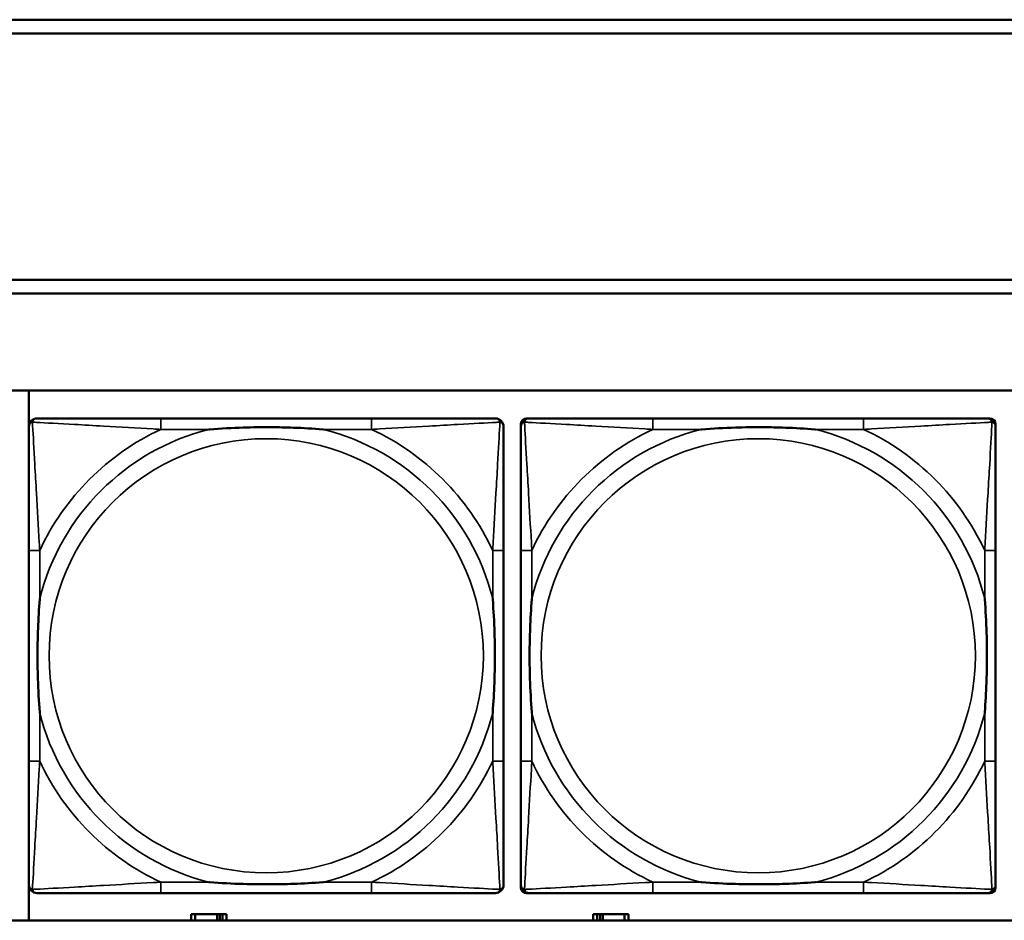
# Model space of a CAD drawing. Header units: inches. Extents: x 1.4 to 53.9, y 1.3 to 58.
# Tile 137 of 227: x 30.8 to 32.2, y 43.7 to 45. Entities that reach past the tile are written whole.
import ezdxf

# ---------------------------------------------------------------- set-up
doc = ezdxf.new("R2010")
doc.units = ezdxf.units.IN
doc.header["$MEASUREMENT"] = 0
doc.layers.add('Visible (ANSI)', color=7, linetype='Continuous', lineweight=50)
doc.layers.add('Visible Narrow (ANSI)', color=7, linetype='Continuous', lineweight=35)

msp = doc.modelspace()

# ---------------------------------------------------------------- linework, layer by layer
at = {"layer": 'Visible (ANSI)'}
for p, q in [((28.3757, 45.0414), (36.5227, 45.0414)), ((36.5227, 45.0214), (28.3757, 45.0214)), ((28.3757, 44.6661), (36.5227, 44.6661)), ((36.5227, 44.6461), (28.3757, 44.6461)), ((19.4287, 44.5061), (36.5227, 44.5061)), ((30.8285, 43.7414), (30.8285, 44.5061)), ((31.3231, 44.4658), (31.0191, 44.4658)), ((31.5386, 43.7886), (31.5386, 44.4579)), ((31.5464, 44.4658), (31.5504, 44.4658)), ((32.0331, 44.4658), (31.7291, 44.4658)), ((32.2118, 44.4658), (32.2157, 44.4658)), ((32.2236, 44.4579), (32.2236, 44.454)), ((30.8286, 44.2753), (30.8286, 43.9713)), ((31.5136, 43.9713), (31.5136, 44.2753)), ((31.5386, 44.2753), (31.5386, 43.9713)), ((32.2236, 43.9713), (32.2236, 44.2753)), ((32.2236, 43.7926), (32.2236, 43.7886)), ((31.0191, 43.7808), (31.3231, 43.7808)), ((32.2157, 43.7808), (31.5464, 43.7808)), ((31.7291, 43.7808), (32.0331, 43.7808)), ((31.0688, 43.7504), (31.063, 43.7504)), ((31.063, 43.7504), (31.063, 43.7414)), ((31.0688, 43.7504), (31.1001, 43.7504)), ((31.0688, 43.7414), (31.0688, 43.7504)), ((31.1001, 43.7414), (31.1001, 43.7504)), ((31.1001, 43.7504), (31.1042, 43.7504)), ((31.1042, 43.7504), (31.1042, 43.7414)), ((31.1042, 43.7504), (31.1081, 43.7504)), ((31.114, 43.7504), (31.1081, 43.7504)), ((31.1081, 43.7504), (31.1081, 43.7414)), ((31.114, 43.7414), (31.114, 43.7504)), ((31.6488, 43.7504), (31.643, 43.7504)), ((31.643, 43.7504), (31.643, 43.7414)), ((31.6488, 43.7504), (31.6528, 43.7504)), ((31.6488, 43.7414), (31.6488, 43.7504)), ((31.6528, 43.7414), (31.6528, 43.7504)), ((31.6528, 43.7504), (31.6568, 43.7504)), ((31.6568, 43.7504), (31.6568, 43.7414)), ((31.6568, 43.7504), (31.6881, 43.7504)), ((31.6881, 43.7504), (31.6881, 43.7414)), ((31.694, 43.7504), (31.6881, 43.7504)), ((31.694, 43.7414), (31.694, 43.7504)), ((36.5227, 43.7414), (19.4287, 43.7414))]:
    msp.add_line(p, q, dxfattribs=at)
for centre, radius, start, end in [((30.8404, 44.454), 0.0118, 90, 180), ((31.5018, 44.454), 0.0118, 0, 90), ((31.5464, 44.4579), 0.00787, 90, 180), ((31.5504, 44.454), 0.0118, 90, 180), ((32.2118, 44.454), 0.0118, 0, 90), ((32.2157, 44.4579), 0.00787, 0, 90), ((30.8404, 43.7926), 0.0118, 180, 270), ((31.5018, 43.7926), 0.0118, 270, 360), ((31.5504, 43.7926), 0.0118, 180, 270), ((31.5464, 43.7886), 0.00787, 180, 270), ((32.2118, 43.7926), 0.0118, 270, 360), ((32.2157, 43.7886), 0.00787, 270, 0)]:
    msp.add_arc(centre, radius, start, end, dxfattribs=at)
for points, knots in [([(30.8286, 44.454), (30.8286, 44.4391), (30.8286, 44.3975), (30.8286, 44.3569), (30.8286, 44.3303), (30.8286, 44.3025), (30.8286, 44.2753)], [-0.5252205, -0.5252205, -0.5252205, -0.5252205, -0.20743, -0.20743, -0.20743, 0, 0, 0, 0]), ([(31.0191, 44.4658), (31.0156, 44.4658), (31.012, 44.4658), (31.0084, 44.4658), (30.9752, 44.4658), (30.9415, 44.4658), (30.9106, 44.4658), (30.8837, 44.4658), (30.8581, 44.4658), (30.8447, 44.4658), (30.8431, 44.4658), (30.8416, 44.4658), (30.8404, 44.4658)], [0, 0, 0, 0, 0.0272471, 0.0272471, 0.0272471, 0.2790553, 0.2790553, 0.2790553, 0.4988354, 0.4988354, 0.4988354, 0.5252205, 0.5252205, 0.5252205, 0.5252205]), ([(31.5018, 44.4658), (31.4869, 44.4658), (31.4453, 44.4658), (31.4047, 44.4658), (31.3781, 44.4658), (31.3503, 44.4658), (31.3231, 44.4658)], [-0.5252205, -0.5252205, -0.5252205, -0.5252205, -0.20743, -0.20743, -0.20743, 0, 0, 0, 0]), ([(31.5136, 44.2753), (31.5136, 44.2788), (31.5136, 44.2824), (31.5136, 44.286), (31.5136, 44.3192), (31.5136, 44.3529), (31.5136, 44.3838), (31.5136, 44.4107), (31.5136, 44.4363), (31.5136, 44.4497), (31.5136, 44.4513), (31.5136, 44.4528), (31.5136, 44.454)], [0, 0, 0, 0, 0.0272471, 0.0272471, 0.0272471, 0.2790553, 0.2790553, 0.2790553, 0.4988354, 0.4988354, 0.4988354, 0.5252205, 0.5252205, 0.5252205, 0.5252205]), ([(31.5386, 44.454), (31.5386, 44.4391), (31.5386, 44.3975), (31.5386, 44.3569), (31.5386, 44.3303), (31.5386, 44.3025), (31.5386, 44.2753)], [-0.5252205, -0.5252205, -0.5252205, -0.5252205, -0.20743, -0.20743, -0.20743, 0, 0, 0, 0]), ([(31.7291, 44.4658), (31.7256, 44.4658), (31.722, 44.4658), (31.7184, 44.4658), (31.6852, 44.4658), (31.6515, 44.4658), (31.6206, 44.4658), (31.5937, 44.4658), (31.5681, 44.4658), (31.5547, 44.4658), (31.5531, 44.4658), (31.5516, 44.4658), (31.5504, 44.4658)], [0, 0, 0, 0, 0.0272471, 0.0272471, 0.0272471, 0.2790553, 0.2790553, 0.2790553, 0.4988354, 0.4988354, 0.4988354, 0.5252205, 0.5252205, 0.5252205, 0.5252205]), ([(32.2118, 44.4658), (32.1969, 44.4658), (32.1553, 44.4658), (32.1147, 44.4658), (32.0881, 44.4658), (32.0603, 44.4658), (32.0331, 44.4658)], [-0.5252205, -0.5252205, -0.5252205, -0.5252205, -0.20743, -0.20743, -0.20743, 0, 0, 0, 0]), ([(32.2236, 44.2753), (32.2236, 44.2788), (32.2236, 44.2824), (32.2236, 44.286), (32.2236, 44.3192), (32.2236, 44.3529), (32.2236, 44.3838), (32.2236, 44.4107), (32.2236, 44.4363), (32.2236, 44.4497), (32.2236, 44.4513), (32.2236, 44.4528), (32.2236, 44.454)], [0, 0, 0, 0, 0.0272471, 0.0272471, 0.0272471, 0.2790553, 0.2790553, 0.2790553, 0.4988354, 0.4988354, 0.4988354, 0.5252205, 0.5252205, 0.5252205, 0.5252205]), ([(31.0883, 44.4501), (31.0888, 44.4501), (31.0892, 44.4501), (31.1057, 44.4514), (31.1218, 44.4522), (31.1447, 44.4529), (31.1514, 44.4531), (31.1606, 44.4532), (31.1631, 44.4532), (31.1672, 44.4532), (31.1688, 44.4532), (31.1719, 44.4532), (31.1734, 44.4532), (31.177, 44.4532), (31.179, 44.4532), (31.1852, 44.4532), (31.1894, 44.4531), (31.1991, 44.4529), (31.2047, 44.4527), (31.2244, 44.452), (31.2385, 44.4512), (31.253, 44.4501), (31.2534, 44.4501), (31.2538, 44.4501)], [-0.416114, -0.416114, -0.416114, -0.416114, -0.4127691, -0.4127691, -0.2896446, -0.2896446, -0.2388934, -0.2388934, -0.2201881, -0.2201881, -0.2080204, -0.2080204, -0.196499, -0.196499, -0.1809939, -0.1809939, -0.149741, -0.149741, -0.1073162, -0.1073162, 0, 0, 0.0033356, 0.0033356, 0.0033356, 0.0033356]), ([(31.7983, 44.4501), (31.7988, 44.4501), (31.7992, 44.4501), (31.8157, 44.4514), (31.8318, 44.4522), (31.8547, 44.4529), (31.8614, 44.4531), (31.8706, 44.4532), (31.8731, 44.4532), (31.8772, 44.4532), (31.8788, 44.4532), (31.8819, 44.4532), (31.8834, 44.4532), (31.887, 44.4532), (31.889, 44.4532), (31.8952, 44.4532), (31.8994, 44.4531), (31.9091, 44.4529), (31.9147, 44.4527), (31.9344, 44.452), (31.9485, 44.4512), (31.963, 44.4501), (31.9634, 44.4501), (31.9638, 44.4501)], [-0.416114, -0.416114, -0.416114, -0.416114, -0.4127691, -0.4127691, -0.2896446, -0.2896446, -0.2388934, -0.2388934, -0.2201881, -0.2201881, -0.2080204, -0.2080204, -0.196499, -0.196499, -0.1809939, -0.1809939, -0.149741, -0.149741, -0.1073162, -0.1073162, 0, 0, 0.0033356, 0.0033356, 0.0033356, 0.0033356]), ([(30.8443, 44.0405), (30.8443, 44.041), (30.8443, 44.0414), (30.843, 44.0579), (30.8422, 44.074), (30.8415, 44.0969), (30.8413, 44.1036), (30.8412, 44.1128), (30.8412, 44.1153), (30.8412, 44.1194), (30.8412, 44.121), (30.8412, 44.1241), (30.8412, 44.1256), (30.8412, 44.1292), (30.8412, 44.1312), (30.8412, 44.1374), (30.8413, 44.1416), (30.8415, 44.1513), (30.8417, 44.1569), (30.8424, 44.1766), (30.8432, 44.1907), (30.8443, 44.2052), (30.8443, 44.2056), (30.8443, 44.206)], [-0.416114, -0.416114, -0.416114, -0.416114, -0.4127691, -0.4127691, -0.2896446, -0.2896446, -0.2388934, -0.2388934, -0.2201881, -0.2201881, -0.2080204, -0.2080204, -0.196499, -0.196499, -0.1809939, -0.1809939, -0.149741, -0.149741, -0.1073162, -0.1073162, 0, 0, 0.0033356, 0.0033356, 0.0033356, 0.0033356]), ([(31.4979, 44.206), (31.4979, 44.2056), (31.4979, 44.2052), (31.4992, 44.1887), (31.5, 44.1726), (31.5007, 44.1496), (31.5009, 44.143), (31.501, 44.1338), (31.501, 44.1313), (31.501, 44.1272), (31.501, 44.1256), (31.501, 44.1225), (31.501, 44.121), (31.501, 44.1174), (31.501, 44.1153), (31.501, 44.1092), (31.5009, 44.105), (31.5007, 44.0953), (31.5005, 44.0897), (31.4998, 44.0699), (31.499, 44.0559), (31.4979, 44.0414), (31.4979, 44.041), (31.4979, 44.0405)], [-0.416114, -0.416114, -0.416114, -0.416114, -0.4127691, -0.4127691, -0.2896446, -0.2896446, -0.2388934, -0.2388934, -0.2201881, -0.2201881, -0.2080204, -0.2080204, -0.196499, -0.196499, -0.1809939, -0.1809939, -0.149741, -0.149741, -0.1073162, -0.1073162, 0, 0, 0.0033356, 0.0033356, 0.0033356, 0.0033356]), ([(31.5543, 44.0405), (31.5543, 44.041), (31.5543, 44.0414), (31.553, 44.0579), (31.5522, 44.074), (31.5515, 44.0969), (31.5513, 44.1036), (31.5512, 44.1128), (31.5512, 44.1153), (31.5512, 44.1194), (31.5512, 44.121), (31.5512, 44.1241), (31.5512, 44.1256), (31.5512, 44.1292), (31.5512, 44.1312), (31.5512, 44.1374), (31.5513, 44.1416), (31.5515, 44.1513), (31.5517, 44.1569), (31.5524, 44.1766), (31.5532, 44.1907), (31.5543, 44.2052), (31.5543, 44.2056), (31.5543, 44.206)], [-0.416114, -0.416114, -0.416114, -0.416114, -0.4127691, -0.4127691, -0.2896446, -0.2896446, -0.2388934, -0.2388934, -0.2201881, -0.2201881, -0.2080204, -0.2080204, -0.196499, -0.196499, -0.1809939, -0.1809939, -0.149741, -0.149741, -0.1073162, -0.1073162, 0, 0, 0.0033356, 0.0033356, 0.0033356, 0.0033356]), ([(32.2079, 44.206), (32.2079, 44.2056), (32.2079, 44.2052), (32.2092, 44.1887), (32.21, 44.1726), (32.2107, 44.1496), (32.2109, 44.143), (32.211, 44.1338), (32.211, 44.1313), (32.211, 44.1272), (32.211, 44.1256), (32.211, 44.1225), (32.211, 44.121), (32.211, 44.1174), (32.211, 44.1153), (32.211, 44.1092), (32.2109, 44.105), (32.2107, 44.0953), (32.2105, 44.0897), (32.2098, 44.0699), (32.209, 44.0559), (32.2079, 44.0414), (32.2079, 44.041), (32.2079, 44.0405)], [-0.416114, -0.416114, -0.416114, -0.416114, -0.4127691, -0.4127691, -0.2896446, -0.2896446, -0.2388934, -0.2388934, -0.2201881, -0.2201881, -0.2080204, -0.2080204, -0.196499, -0.196499, -0.1809939, -0.1809939, -0.149741, -0.149741, -0.1073162, -0.1073162, 0, 0, 0.0033356, 0.0033356, 0.0033356, 0.0033356]), ([(30.8286, 43.9713), (30.8286, 43.9441), (30.8286, 43.9163), (30.8286, 43.8897), (30.8286, 43.8491), (30.8286, 43.8075), (30.8286, 43.7926)], [3.9382945, 3.9382945, 3.9382945, 3.9382945, 4.1457245, 4.1457245, 4.1457245, 4.463515, 4.463515, 4.463515, 4.463515]), ([(31.5136, 43.7926), (31.5136, 43.8075), (31.5136, 43.8491), (31.5136, 43.8897), (31.5136, 43.9163), (31.5136, 43.9441), (31.5136, 43.9713)], [-0.5252205, -0.5252205, -0.5252205, -0.5252205, -0.20743, -0.20743, -0.20743, 0, 0, 0, 0]), ([(31.5386, 43.9713), (31.5386, 43.9441), (31.5386, 43.9163), (31.5386, 43.8897), (31.5386, 43.8491), (31.5386, 43.8075), (31.5386, 43.7926)], [3.9382945, 3.9382945, 3.9382945, 3.9382945, 4.1457245, 4.1457245, 4.1457245, 4.463515, 4.463515, 4.463515, 4.463515]), ([(32.2236, 43.7926), (32.2236, 43.8075), (32.2236, 43.8491), (32.2236, 43.8897), (32.2236, 43.9163), (32.2236, 43.9441), (32.2236, 43.9713)], [-0.5252205, -0.5252205, -0.5252205, -0.5252205, -0.20743, -0.20743, -0.20743, 0, 0, 0, 0]), ([(31.2538, 43.7965), (31.2534, 43.7965), (31.253, 43.7965), (31.2385, 43.7954), (31.2244, 43.7946), (31.2047, 43.7939), (31.1991, 43.7937), (31.1894, 43.7935), (31.1852, 43.7934), (31.179, 43.7934), (31.177, 43.7934), (31.1734, 43.7934), (31.1719, 43.7934), (31.1688, 43.7934), (31.1672, 43.7934), (31.1631, 43.7934), (31.1606, 43.7934), (31.1514, 43.7935), (31.1447, 43.7937), (31.1218, 43.7944), (31.1057, 43.7952), (31.0892, 43.7965), (31.0888, 43.7965), (31.0883, 43.7965)], [-0.4149464, -0.4149464, -0.4149464, -0.4149464, -0.41162, -0.41162, -0.3046026, -0.3046026, -0.2622958, -0.2622958, -0.23113, -0.23113, -0.215668, -0.215668, -0.2041787, -0.2041787, -0.1920448, -0.1920448, -0.1733916, -0.1733916, -0.1227817, -0.1227817, 0, 0, 0.0033356, 0.0033356, 0.0033356, 0.0033356]), ([(31.9638, 43.7965), (31.9634, 43.7965), (31.963, 43.7965), (31.9485, 43.7954), (31.9344, 43.7946), (31.9147, 43.7939), (31.9091, 43.7937), (31.8994, 43.7935), (31.8952, 43.7934), (31.889, 43.7934), (31.887, 43.7934), (31.8834, 43.7934), (31.8819, 43.7934), (31.8788, 43.7934), (31.8772, 43.7934), (31.8731, 43.7934), (31.8706, 43.7934), (31.8614, 43.7935), (31.8547, 43.7937), (31.8318, 43.7944), (31.8157, 43.7952), (31.7992, 43.7965), (31.7988, 43.7965), (31.7983, 43.7965)], [-0.4149464, -0.4149464, -0.4149464, -0.4149464, -0.41162, -0.41162, -0.3046026, -0.3046026, -0.2622958, -0.2622958, -0.23113, -0.23113, -0.215668, -0.215668, -0.2041787, -0.2041787, -0.1920448, -0.1920448, -0.1733916, -0.1733916, -0.1227817, -0.1227817, 0, 0, 0.0033356, 0.0033356, 0.0033356, 0.0033356]), ([(30.8404, 43.7808), (30.8553, 43.7808), (30.8969, 43.7808), (30.9375, 43.7808), (30.9641, 43.7808), (30.9919, 43.7808), (31.0191, 43.7808)], [-0.5252205, -0.5252205, -0.5252205, -0.5252205, -0.20743, -0.20743, -0.20743, 0, 0, 0, 0]), ([(31.3231, 43.7808), (31.3503, 43.7808), (31.3781, 43.7808), (31.4047, 43.7808), (31.4453, 43.7808), (31.4869, 43.7808), (31.5018, 43.7808)], [3.9382945, 3.9382945, 3.9382945, 3.9382945, 4.1457245, 4.1457245, 4.1457245, 4.463515, 4.463515, 4.463515, 4.463515]), ([(31.5504, 43.7808), (31.5653, 43.7808), (31.6069, 43.7808), (31.6475, 43.7808), (31.6741, 43.7808), (31.7019, 43.7808), (31.7291, 43.7808)], [-0.5252205, -0.5252205, -0.5252205, -0.5252205, -0.20743, -0.20743, -0.20743, 0, 0, 0, 0]), ([(32.0331, 43.7808), (32.0603, 43.7808), (32.0881, 43.7808), (32.1147, 43.7808), (32.1553, 43.7808), (32.1969, 43.7808), (32.2118, 43.7808)], [3.9382945, 3.9382945, 3.9382945, 3.9382945, 4.1457245, 4.1457245, 4.1457245, 4.463515, 4.463515, 4.463515, 4.463515])]:
    msp.add_open_spline(points, degree=3, knots=knots, dxfattribs=at)
at = {"layer": 'Visible Narrow (ANSI)'}
for p, q in [((31.0191, 44.4658), (31.0191, 44.4501)), ((31.3231, 44.4658), (31.3231, 44.4501)), ((31.7291, 44.4658), (31.7291, 44.4501)), ((32.0331, 44.4658), (32.0331, 44.4501)), ((31.0191, 44.4501), (31.0883, 44.4501)), ((31.2538, 44.4501), (31.3231, 44.4501)), ((31.7291, 44.4501), (31.7983, 44.4501)), ((31.9638, 44.4501), (32.0331, 44.4501)), ((30.8443, 44.2753), (30.8286, 44.2753)), ((30.8443, 44.206), (30.8443, 44.2753)), ((31.5136, 44.2753), (31.4979, 44.2753)), ((31.4979, 44.2753), (31.4979, 44.206)), ((31.5543, 44.2753), (31.5386, 44.2753)), ((31.5543, 44.206), (31.5543, 44.2753)), ((32.2236, 44.2753), (32.2079, 44.2753)), ((32.2079, 44.2753), (32.2079, 44.206)), ((30.8443, 43.9713), (30.8443, 44.0405)), ((31.4979, 44.0405), (31.4979, 43.9713)), ((31.5543, 43.9713), (31.5543, 44.0405)), ((32.2079, 44.0405), (32.2079, 43.9713)), ((30.8443, 43.9713), (30.8286, 43.9713)), ((31.5136, 43.9713), (31.4979, 43.9713)), ((31.5543, 43.9713), (31.5386, 43.9713)), ((32.2236, 43.9713), (32.2079, 43.9713)), ((31.0191, 43.7965), (31.0191, 43.7808)), ((31.0883, 43.7965), (31.0191, 43.7965)), ((31.3231, 43.7965), (31.2538, 43.7965)), ((31.3231, 43.7965), (31.3231, 43.7808)), ((31.7291, 43.7965), (31.7291, 43.7808)), ((31.7983, 43.7965), (31.7291, 43.7965)), ((32.0331, 43.7965), (31.9638, 43.7965)), ((32.0331, 43.7965), (32.0331, 43.7808))]:
    msp.add_line(p, q, dxfattribs=at)
for centre in [(31.1711, 44.1233), (31.8811, 44.1233)]:
    msp.add_circle(centre, 0.3133, dxfattribs=at)
for centre, radius, start, end in [((31.1711, 44.1233), 0.3371, 104.2103, 165.7897), ((31.1711, 44.1233), 0.3604, 114.9407, 155.0593), ((31.1711, 44.1233), 0.3371, 14.2103, 75.7897), ((31.1711, 44.1233), 0.3604, 24.9407, 65.0593), ((31.8811, 44.1233), 0.3371, 104.2103, 165.7897), ((31.8811, 44.1233), 0.3604, 114.9407, 155.0593), ((31.8811, 44.1233), 0.3371, 14.2103, 75.7897), ((31.8811, 44.1233), 0.3604, 24.9407, 65.0593), ((31.1711, 44.1233), 0.3371, 194.2103, 255.7897), ((31.1711, 44.1233), 0.3371, 284.2103, 345.7897), ((31.8811, 44.1233), 0.3371, 194.2103, 255.7897), ((31.8811, 44.1233), 0.3371, 284.2103, 345.7897), ((31.1711, 44.1233), 0.3604, 204.9407, 245.0593), ((31.1711, 44.1233), 0.3604, 294.9407, 335.0593), ((31.8811, 44.1233), 0.3604, 204.9407, 245.0593), ((31.8811, 44.1233), 0.3604, 294.9407, 335.0593)]:
    msp.add_arc(centre, radius, start, end, dxfattribs=at)
for points, knots in [([(30.8286, 44.454), (30.8286, 44.4546), (30.8287, 44.4552), (30.8289, 44.4562), (30.8291, 44.4566), (30.8294, 44.4572), (30.8295, 44.4575), (30.8298, 44.4579), (30.8299, 44.458), (30.8302, 44.4584), (30.8305, 44.4587), (30.8312, 44.4593), (30.8317, 44.4596), (30.8327, 44.4601), (30.8333, 44.4604), (30.8339, 44.4605)], [-0.02627331, -0.02627331, -0.02627331, -0.02627331, -0.02158775, -0.02158775, -0.01736415, -0.01736415, -0.0147244, -0.0147244, -0.01307456, -0.01307456, -0.00977487, -0.00977487, -0.00449537, -0.00449537, 0.00012419, 0.00012419, 0.00012419, 0.00012419]), ([(30.8339, 44.4605), (30.834, 44.4611), (30.8343, 44.4617), (30.8348, 44.4627), (30.8351, 44.4632), (30.8357, 44.4639), (30.836, 44.4642), (30.8364, 44.4645), (30.8365, 44.4646), (30.8369, 44.4649), (30.8371, 44.465), (30.8378, 44.4653), (30.8382, 44.4655), (30.8392, 44.4657), (30.8398, 44.4658), (30.8404, 44.4658)], [-0.00012419, -0.00012419, -0.00012419, -0.00012419, 0.00449537, 0.00449537, 0.00977487, 0.00977487, 0.01307456, 0.01307456, 0.0147244, 0.0147244, 0.01736415, 0.01736415, 0.02158775, 0.02158775, 0.02627331, 0.02627331, 0.02627331, 0.02627331]), ([(30.8443, 44.2753), (30.8441, 44.279), (30.8439, 44.2828), (30.8424, 44.3101), (30.841, 44.3343), (30.8388, 44.3722), (30.8379, 44.3862), (30.8359, 44.4214), (30.8349, 44.4416), (30.834, 44.457), (30.834, 44.4588), (30.8339, 44.4605)], [0, 0, 0, 0, 0.0278591, 0.0278591, 0.201273, 0.201273, 0.3066357, 0.3066357, 0.475216, 0.475216, 0.5007189, 0.5007189, 0.5007189, 0.5007189]), ([(30.8339, 44.4605), (30.8356, 44.4604), (30.8374, 44.4603), (30.8528, 44.4595), (30.8729, 44.4584), (30.9082, 44.4565), (30.9222, 44.4556), (30.9601, 44.4534), (30.9843, 44.452), (31.0116, 44.4505), (31.0154, 44.4503), (31.0191, 44.4501)], [-0.5007189, -0.5007189, -0.5007189, -0.5007189, -0.475216, -0.475216, -0.3066357, -0.3066357, -0.201273, -0.201273, -0.0278591, -0.0278591, 0, 0, 0, 0]), ([(31.3231, 44.4501), (31.3268, 44.4503), (31.3306, 44.4505), (31.3579, 44.452), (31.3821, 44.4534), (31.42, 44.4556), (31.434, 44.4565), (31.4692, 44.4584), (31.4894, 44.4595), (31.5048, 44.4603), (31.5066, 44.4604), (31.5083, 44.4605)], [0, 0, 0, 0, 0.0278591, 0.0278591, 0.201273, 0.201273, 0.3066357, 0.3066357, 0.475216, 0.475216, 0.5007189, 0.5007189, 0.5007189, 0.5007189]), ([(31.5083, 44.4605), (31.5082, 44.4588), (31.5081, 44.457), (31.5073, 44.4416), (31.5062, 44.4214), (31.5043, 44.3862), (31.5034, 44.3722), (31.5012, 44.3343), (31.4998, 44.3101), (31.4983, 44.2828), (31.4981, 44.279), (31.4979, 44.2753)], [-0.5007189, -0.5007189, -0.5007189, -0.5007189, -0.475216, -0.475216, -0.3066357, -0.3066357, -0.201273, -0.201273, -0.0278591, -0.0278591, 0, 0, 0, 0]), ([(31.5018, 44.4658), (31.5024, 44.4658), (31.503, 44.4657), (31.504, 44.4655), (31.5044, 44.4653), (31.505, 44.465), (31.5053, 44.4649), (31.5057, 44.4646), (31.5058, 44.4645), (31.5062, 44.4642), (31.5065, 44.4639), (31.5071, 44.4632), (31.5074, 44.4627), (31.5079, 44.4617), (31.5082, 44.4611), (31.5083, 44.4605)], [-0.02627331, -0.02627331, -0.02627331, -0.02627331, -0.02158775, -0.02158775, -0.01736415, -0.01736415, -0.0147244, -0.0147244, -0.01307456, -0.01307456, -0.00977487, -0.00977487, -0.00449537, -0.00449537, 0.00012419, 0.00012419, 0.00012419, 0.00012419]), ([(31.5083, 44.4605), (31.5089, 44.4604), (31.5095, 44.4601), (31.5105, 44.4596), (31.511, 44.4593), (31.5117, 44.4587), (31.512, 44.4584), (31.5123, 44.458), (31.5124, 44.4579), (31.5127, 44.4575), (31.5128, 44.4572), (31.5131, 44.4566), (31.5133, 44.4562), (31.5135, 44.4552), (31.5136, 44.4546), (31.5136, 44.454)], [-0.00012419, -0.00012419, -0.00012419, -0.00012419, 0.00449537, 0.00449537, 0.00977487, 0.00977487, 0.01307456, 0.01307456, 0.0147244, 0.0147244, 0.01736415, 0.01736415, 0.02158775, 0.02158775, 0.02627331, 0.02627331, 0.02627331, 0.02627331]), ([(31.5386, 44.454), (31.5386, 44.4546), (31.5387, 44.4552), (31.5389, 44.4562), (31.5391, 44.4566), (31.5394, 44.4572), (31.5395, 44.4575), (31.5398, 44.4579), (31.5399, 44.458), (31.5402, 44.4584), (31.5405, 44.4587), (31.5412, 44.4593), (31.5417, 44.4596), (31.5427, 44.4601), (31.5433, 44.4604), (31.5439, 44.4605)], [-0.02627331, -0.02627331, -0.02627331, -0.02627331, -0.02158775, -0.02158775, -0.01736415, -0.01736415, -0.0147244, -0.0147244, -0.01307456, -0.01307456, -0.00977487, -0.00977487, -0.00449537, -0.00449537, 0.00012419, 0.00012419, 0.00012419, 0.00012419]), ([(31.5439, 44.4605), (31.544, 44.4611), (31.5443, 44.4617), (31.5448, 44.4627), (31.5451, 44.4632), (31.5457, 44.4639), (31.546, 44.4642), (31.5464, 44.4645), (31.5465, 44.4646), (31.5469, 44.4649), (31.5471, 44.465), (31.5478, 44.4653), (31.5482, 44.4655), (31.5492, 44.4657), (31.5498, 44.4658), (31.5504, 44.4658)], [-0.00012419, -0.00012419, -0.00012419, -0.00012419, 0.00449537, 0.00449537, 0.00977487, 0.00977487, 0.01307456, 0.01307456, 0.0147244, 0.0147244, 0.01736415, 0.01736415, 0.02158775, 0.02158775, 0.02627331, 0.02627331, 0.02627331, 0.02627331]), ([(31.5543, 44.2753), (31.5541, 44.279), (31.5539, 44.2828), (31.5524, 44.3101), (31.551, 44.3343), (31.5488, 44.3722), (31.5479, 44.3862), (31.5459, 44.4214), (31.5449, 44.4416), (31.544, 44.457), (31.544, 44.4588), (31.5439, 44.4605)], [0, 0, 0, 0, 0.0278591, 0.0278591, 0.201273, 0.201273, 0.3066357, 0.3066357, 0.475216, 0.475216, 0.5007189, 0.5007189, 0.5007189, 0.5007189]), ([(31.5439, 44.4605), (31.5456, 44.4604), (31.5474, 44.4603), (31.5628, 44.4595), (31.5829, 44.4584), (31.6182, 44.4565), (31.6322, 44.4556), (31.6701, 44.4534), (31.6943, 44.452), (31.7216, 44.4505), (31.7254, 44.4503), (31.7291, 44.4501)], [-0.5007189, -0.5007189, -0.5007189, -0.5007189, -0.475216, -0.475216, -0.3066357, -0.3066357, -0.201273, -0.201273, -0.0278591, -0.0278591, 0, 0, 0, 0]), ([(32.0331, 44.4501), (32.0368, 44.4503), (32.0406, 44.4505), (32.0679, 44.452), (32.0921, 44.4534), (32.13, 44.4556), (32.144, 44.4565), (32.1792, 44.4584), (32.1994, 44.4595), (32.2148, 44.4603), (32.2166, 44.4604), (32.2183, 44.4605)], [0, 0, 0, 0, 0.0278591, 0.0278591, 0.201273, 0.201273, 0.3066357, 0.3066357, 0.475216, 0.475216, 0.5007189, 0.5007189, 0.5007189, 0.5007189]), ([(32.2183, 44.4605), (32.2182, 44.4588), (32.2181, 44.457), (32.2173, 44.4416), (32.2162, 44.4214), (32.2143, 44.3862), (32.2134, 44.3722), (32.2112, 44.3343), (32.2098, 44.3101), (32.2083, 44.2828), (32.2081, 44.279), (32.2079, 44.2753)], [-0.5007189, -0.5007189, -0.5007189, -0.5007189, -0.475216, -0.475216, -0.3066357, -0.3066357, -0.201273, -0.201273, -0.0278591, -0.0278591, 0, 0, 0, 0]), ([(32.2118, 44.4658), (32.2124, 44.4658), (32.213, 44.4657), (32.214, 44.4655), (32.2144, 44.4653), (32.215, 44.465), (32.2153, 44.4649), (32.2157, 44.4646), (32.2158, 44.4645), (32.2162, 44.4642), (32.2165, 44.4639), (32.2171, 44.4632), (32.2174, 44.4627), (32.2179, 44.4617), (32.2182, 44.4611), (32.2183, 44.4605)], [-0.02627331, -0.02627331, -0.02627331, -0.02627331, -0.02158775, -0.02158775, -0.01736415, -0.01736415, -0.0147244, -0.0147244, -0.01307456, -0.01307456, -0.00977487, -0.00977487, -0.00449537, -0.00449537, 0.00012419, 0.00012419, 0.00012419, 0.00012419]), ([(32.2183, 44.4605), (32.2189, 44.4604), (32.2195, 44.4601), (32.2205, 44.4596), (32.221, 44.4593), (32.2217, 44.4587), (32.222, 44.4584), (32.2223, 44.458), (32.2224, 44.4579), (32.2227, 44.4575), (32.2228, 44.4572), (32.2231, 44.4566), (32.2233, 44.4562), (32.2235, 44.4552), (32.2236, 44.4546), (32.2236, 44.454)], [-0.00012419, -0.00012419, -0.00012419, -0.00012419, 0.00449537, 0.00449537, 0.00977487, 0.00977487, 0.01307456, 0.01307456, 0.0147244, 0.0147244, 0.01736415, 0.01736415, 0.02158775, 0.02158775, 0.02627331, 0.02627331, 0.02627331, 0.02627331]), ([(30.8339, 43.7861), (30.834, 43.7878), (30.834, 43.7896), (30.8349, 43.805), (30.8359, 43.8251), (30.8379, 43.8604), (30.8388, 43.8744), (30.841, 43.9123), (30.8424, 43.9365), (30.8439, 43.9638), (30.8441, 43.9676), (30.8443, 43.9713)], [-4.4390134, -4.4390134, -4.4390134, -4.4390134, -4.4135105, -4.4135105, -4.2449302, -4.2449302, -4.1395675, -4.1395675, -3.9661536, -3.9661536, -3.9382945, -3.9382945, -3.9382945, -3.9382945]), ([(31.4979, 43.9713), (31.4981, 43.9676), (31.4983, 43.9638), (31.4998, 43.9365), (31.5012, 43.9123), (31.5034, 43.8744), (31.5043, 43.8604), (31.5062, 43.8251), (31.5073, 43.805), (31.5081, 43.7896), (31.5082, 43.7878), (31.5083, 43.7861)], [0, 0, 0, 0, 0.0278591, 0.0278591, 0.201273, 0.201273, 0.3066357, 0.3066357, 0.475216, 0.475216, 0.5007189, 0.5007189, 0.5007189, 0.5007189]), ([(31.5439, 43.7861), (31.544, 43.7878), (31.544, 43.7896), (31.5449, 43.805), (31.5459, 43.8251), (31.5479, 43.8604), (31.5488, 43.8744), (31.551, 43.9123), (31.5524, 43.9365), (31.5539, 43.9638), (31.5541, 43.9676), (31.5543, 43.9713)], [-4.4390134, -4.4390134, -4.4390134, -4.4390134, -4.4135105, -4.4135105, -4.2449302, -4.2449302, -4.1395675, -4.1395675, -3.9661536, -3.9661536, -3.9382945, -3.9382945, -3.9382945, -3.9382945]), ([(32.2079, 43.9713), (32.2081, 43.9676), (32.2083, 43.9638), (32.2098, 43.9365), (32.2112, 43.9123), (32.2134, 43.8744), (32.2143, 43.8604), (32.2162, 43.8251), (32.2173, 43.805), (32.2181, 43.7896), (32.2182, 43.7878), (32.2183, 43.7861)], [0, 0, 0, 0, 0.0278591, 0.0278591, 0.201273, 0.201273, 0.3066357, 0.3066357, 0.475216, 0.475216, 0.5007189, 0.5007189, 0.5007189, 0.5007189]), ([(30.8339, 43.7861), (30.8333, 43.7862), (30.8327, 43.7865), (30.8317, 43.787), (30.8312, 43.7873), (30.8305, 43.7879), (30.8302, 43.7882), (30.8299, 43.7886), (30.8298, 43.7887), (30.8295, 43.7891), (30.8294, 43.7893), (30.8291, 43.79), (30.8289, 43.7904), (30.8287, 43.7914), (30.8286, 43.792), (30.8286, 43.7926)], [-0.00012419, -0.00012419, -0.00012419, -0.00012419, 0.00449537, 0.00449537, 0.00977487, 0.00977487, 0.01307456, 0.01307456, 0.0147244, 0.0147244, 0.01736415, 0.01736415, 0.02158775, 0.02158775, 0.02627331, 0.02627331, 0.02627331, 0.02627331]), ([(31.0191, 43.7965), (31.0154, 43.7963), (31.0116, 43.7961), (30.9843, 43.7946), (30.9601, 43.7932), (30.9222, 43.791), (30.9082, 43.7901), (30.8729, 43.7881), (30.8528, 43.7871), (30.8374, 43.7862), (30.8356, 43.7862), (30.8339, 43.7861)], [0, 0, 0, 0, 0.0278591, 0.0278591, 0.201273, 0.201273, 0.3066357, 0.3066357, 0.475216, 0.475216, 0.5007189, 0.5007189, 0.5007189, 0.5007189]), ([(30.8404, 43.7808), (30.8398, 43.7808), (30.8392, 43.7809), (30.8382, 43.7811), (30.8378, 43.7813), (30.8371, 43.7816), (30.8369, 43.7817), (30.8365, 43.782), (30.8364, 43.7821), (30.836, 43.7824), (30.8357, 43.7827), (30.8351, 43.7834), (30.8348, 43.7839), (30.8343, 43.7849), (30.834, 43.7855), (30.8339, 43.7861)], [-0.02627331, -0.02627331, -0.02627331, -0.02627331, -0.02158775, -0.02158775, -0.01736415, -0.01736415, -0.0147244, -0.0147244, -0.01307456, -0.01307456, -0.00977487, -0.00977487, -0.00449537, -0.00449537, 0.00012419, 0.00012419, 0.00012419, 0.00012419]), ([(31.5083, 43.7861), (31.5066, 43.7862), (31.5048, 43.7862), (31.4894, 43.7871), (31.4692, 43.7881), (31.434, 43.7901), (31.42, 43.791), (31.3821, 43.7932), (31.3579, 43.7946), (31.3306, 43.7961), (31.3268, 43.7963), (31.3231, 43.7965)], [-4.4390134, -4.4390134, -4.4390134, -4.4390134, -4.4135105, -4.4135105, -4.2449302, -4.2449302, -4.1395675, -4.1395675, -3.9661536, -3.9661536, -3.9382945, -3.9382945, -3.9382945, -3.9382945]), ([(31.5083, 43.7861), (31.5082, 43.7855), (31.5079, 43.7849), (31.5074, 43.7839), (31.5071, 43.7834), (31.5065, 43.7827), (31.5062, 43.7824), (31.5058, 43.7821), (31.5057, 43.782), (31.5053, 43.7817), (31.505, 43.7816), (31.5044, 43.7813), (31.504, 43.7811), (31.503, 43.7809), (31.5024, 43.7808), (31.5018, 43.7808)], [-0.00012419, -0.00012419, -0.00012419, -0.00012419, 0.00449537, 0.00449537, 0.00977487, 0.00977487, 0.01307456, 0.01307456, 0.0147244, 0.0147244, 0.01736415, 0.01736415, 0.02158775, 0.02158775, 0.02627331, 0.02627331, 0.02627331, 0.02627331]), ([(31.5136, 43.7926), (31.5136, 43.792), (31.5135, 43.7914), (31.5133, 43.7904), (31.5131, 43.79), (31.5128, 43.7893), (31.5127, 43.7891), (31.5124, 43.7887), (31.5123, 43.7886), (31.512, 43.7882), (31.5117, 43.7879), (31.511, 43.7873), (31.5105, 43.787), (31.5095, 43.7865), (31.5089, 43.7862), (31.5083, 43.7861)], [-0.02627331, -0.02627331, -0.02627331, -0.02627331, -0.02158775, -0.02158775, -0.01736415, -0.01736415, -0.0147244, -0.0147244, -0.01307456, -0.01307456, -0.00977487, -0.00977487, -0.00449537, -0.00449537, 0.00012419, 0.00012419, 0.00012419, 0.00012419]), ([(31.5439, 43.7861), (31.5433, 43.7862), (31.5427, 43.7865), (31.5417, 43.787), (31.5412, 43.7873), (31.5405, 43.7879), (31.5402, 43.7882), (31.5399, 43.7886), (31.5398, 43.7887), (31.5395, 43.7891), (31.5394, 43.7893), (31.5391, 43.79), (31.5389, 43.7904), (31.5387, 43.7914), (31.5386, 43.792), (31.5386, 43.7926)], [-0.00012419, -0.00012419, -0.00012419, -0.00012419, 0.00449537, 0.00449537, 0.00977487, 0.00977487, 0.01307456, 0.01307456, 0.0147244, 0.0147244, 0.01736415, 0.01736415, 0.02158775, 0.02158775, 0.02627331, 0.02627331, 0.02627331, 0.02627331]), ([(31.7291, 43.7965), (31.7254, 43.7963), (31.7216, 43.7961), (31.6943, 43.7946), (31.6701, 43.7932), (31.6322, 43.791), (31.6182, 43.7901), (31.5829, 43.7881), (31.5628, 43.7871), (31.5474, 43.7862), (31.5456, 43.7862), (31.5439, 43.7861)], [0, 0, 0, 0, 0.0278591, 0.0278591, 0.201273, 0.201273, 0.3066357, 0.3066357, 0.475216, 0.475216, 0.5007189, 0.5007189, 0.5007189, 0.5007189]), ([(31.5504, 43.7808), (31.5498, 43.7808), (31.5492, 43.7809), (31.5482, 43.7811), (31.5478, 43.7813), (31.5471, 43.7816), (31.5469, 43.7817), (31.5465, 43.782), (31.5464, 43.7821), (31.546, 43.7824), (31.5457, 43.7827), (31.5451, 43.7834), (31.5448, 43.7839), (31.5443, 43.7849), (31.544, 43.7855), (31.5439, 43.7861)], [-0.02627331, -0.02627331, -0.02627331, -0.02627331, -0.02158775, -0.02158775, -0.01736415, -0.01736415, -0.0147244, -0.0147244, -0.01307456, -0.01307456, -0.00977487, -0.00977487, -0.00449537, -0.00449537, 0.00012419, 0.00012419, 0.00012419, 0.00012419]), ([(32.2183, 43.7861), (32.2166, 43.7862), (32.2148, 43.7862), (32.1994, 43.7871), (32.1792, 43.7881), (32.144, 43.7901), (32.13, 43.791), (32.0921, 43.7932), (32.0679, 43.7946), (32.0406, 43.7961), (32.0368, 43.7963), (32.0331, 43.7965)], [-4.4390134, -4.4390134, -4.4390134, -4.4390134, -4.4135105, -4.4135105, -4.2449302, -4.2449302, -4.1395675, -4.1395675, -3.9661536, -3.9661536, -3.9382945, -3.9382945, -3.9382945, -3.9382945]), ([(32.2183, 43.7861), (32.2182, 43.7855), (32.2179, 43.7849), (32.2174, 43.7839), (32.2171, 43.7834), (32.2165, 43.7827), (32.2162, 43.7824), (32.2158, 43.7821), (32.2157, 43.782), (32.2153, 43.7817), (32.215, 43.7816), (32.2144, 43.7813), (32.214, 43.7811), (32.213, 43.7809), (32.2124, 43.7808), (32.2118, 43.7808)], [-0.00012419, -0.00012419, -0.00012419, -0.00012419, 0.00449537, 0.00449537, 0.00977487, 0.00977487, 0.01307456, 0.01307456, 0.0147244, 0.0147244, 0.01736415, 0.01736415, 0.02158775, 0.02158775, 0.02627331, 0.02627331, 0.02627331, 0.02627331]), ([(32.2236, 43.7926), (32.2236, 43.792), (32.2235, 43.7914), (32.2233, 43.7904), (32.2231, 43.79), (32.2228, 43.7893), (32.2227, 43.7891), (32.2224, 43.7887), (32.2223, 43.7886), (32.222, 43.7882), (32.2217, 43.7879), (32.221, 43.7873), (32.2205, 43.787), (32.2195, 43.7865), (32.2189, 43.7862), (32.2183, 43.7861)], [-0.02627331, -0.02627331, -0.02627331, -0.02627331, -0.02158775, -0.02158775, -0.01736415, -0.01736415, -0.0147244, -0.0147244, -0.01307456, -0.01307456, -0.00977487, -0.00977487, -0.00449537, -0.00449537, 0.00012419, 0.00012419, 0.00012419, 0.00012419])]:
    msp.add_open_spline(points, degree=3, knots=knots, dxfattribs=at)

doc.saveas('drawing.dxf')
